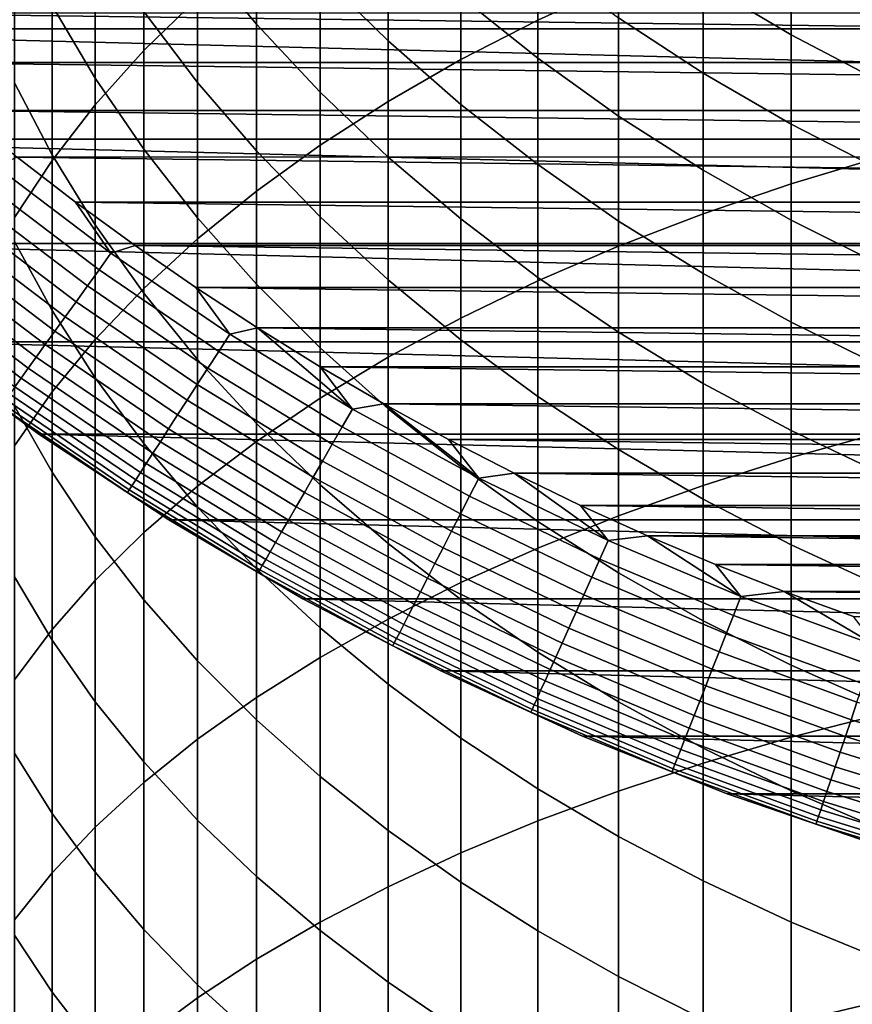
# Model space of a CAD drawing. Header units: metres. Extents: x -22 to 95, y -240 to 22.
# Tile 44 of 180: x -13 to -7, y -22 to -15. Entities that reach past the tile are written whole.
import ezdxf

# ---------------------------------------------------------------- set-up
doc = ezdxf.new("R2010")
doc.units = ezdxf.units.M
doc.layers.add('solid_10_151_013_XXX', color=7, linetype='CONTINUOUS')

msp = doc.modelspace()

# ---------------------------------------------------------------- linework, layer by layer
at = {"layer": 'solid_10_151_013_XXX'}
for points in [[(-8.995679, -15.094347, 288.437805), (-8.417112, -14.82902, 288.848022), (-8.417112, -12.99367, 287.608398), (-8.995679, -13.275139, 287.209076)], [(-11.815516, -15.312287, 284.318909), (-11.430777, -14.936524, 284.85202), (-11.430777, -13.260366, 283.619812), (-11.815516, -13.65708, 283.102112)], [(-9.545941, -15.376875, 288.000977), (-8.995679, -15.094347, 288.437805), (-8.995679, -13.275139, 287.209076), (-9.545941, -13.574854, 286.783844)], [(-10.066169, -15.675715, 287.53894), (-9.545941, -15.376875, 288.000977), (-9.545941, -13.574854, 286.783844), (-10.066169, -13.891872, 286.334076)], [(-12.163079, -15.699888, 283.769012), (-11.815516, -15.312287, 284.318909), (-11.815516, -13.65708, 283.102112), (-12.163079, -14.066291, 282.568115)], [(-11.010072, -15.124396, 264.344788), (-11.430777, -14.618572, 264.719696), (-11.430777, -13.745112, 263.490845), (-11.010072, -14.265478, 263.136383)], [(-10.554725, -15.989926, 287.053131), (-10.066169, -15.675715, 287.53894), (-10.066169, -13.891872, 286.334076), (-10.554725, -14.225198, 285.861176)], [(-12.163079, -15.510653, 267.939453), (-12.472374, -14.989911, 268.393982), (-12.472374, -13.969705, 267.177002), (-12.163079, -14.508149, 266.743591)], [(-10.066169, -15.243696, 262.470001), (-10.554725, -14.765531, 262.795746), (-10.554725, -13.96864, 261.57428), (-10.066169, -14.459408, 261.267853)], [(-12.472374, -16.098106, 283.204041), (-12.163079, -15.699888, 283.769012), (-12.163079, -14.066291, 282.568115), (-12.472374, -14.486712, 282.01947)], [(-11.430777, -15.540318, 265.912781), (-11.815516, -15.032237, 266.321747), (-11.815516, -14.094593, 265.108093), (-11.430777, -14.618572, 264.719696)], [(-7.182433, -16.266247, 290.767517), (-6.530205, -16.070343, 291.098663), (-6.530205, -14.144301, 289.906708), (-7.182433, -14.353249, 289.583649)], [(-11.010072, -16.31852, 286.545074), (-10.554725, -15.989926, 287.053131), (-10.554725, -14.225198, 285.861176), (-11.010072, -14.573781, 285.366638)], [(-8.995679, -15.36745, 260.700928), (-9.545941, -14.926167, 260.97644), (-9.545941, -14.201664, 259.762817), (-8.995679, -14.653577, 259.505127)], [(-7.182433, -15.199347, 257.653595), (-7.812062, -14.825872, 257.84729), (-7.812062, -14.226172, 256.632141), (-7.182433, -14.607071, 256.453522)], [(-10.554725, -15.610475, 263.984467), (-11.010072, -15.124396, 264.344788), (-11.010072, -14.265478, 263.136383), (-10.554725, -14.765531, 262.795746)], [(15.945707, -15.156978), (-15.945707, -15.156978), (-16.692745, -14.330121)], [(16.692745, -14.330121), (15.945707, -15.156978), (-16.692745, -14.330121)], [(-7.812062, -16.480463, 290.405426), (-7.182433, -16.266247, 290.767517), (-7.182433, -14.353249, 289.583649), (-7.812062, -14.581727, 289.230377)], [(-7.812062, -15.473529, 259.037537), (-8.417112, -15.077977, 259.263092), (-8.417112, -14.421644, 258.056885), (-7.812062, -14.825872, 257.84729)], [(-12.472374, -16.057814, 269.569305), (-12.742425, -15.543792, 270.055389), (-12.742425, -14.456923, 268.859192), (-12.472374, -14.989911, 268.393982)], [(-12.742425, -16.50569, 282.625793), (-12.472374, -16.098106, 283.204041), (-12.472374, -14.486712, 282.01947), (-12.742425, -14.917019, 281.457916)], [(-11.815516, -16.017509, 267.49704), (-12.163079, -15.510653, 267.939453), (-12.163079, -14.508149, 266.743591), (-11.815516, -15.032237, 266.321747)], [(-9.545941, -15.698468, 262.160217), (-10.066169, -15.243696, 262.470001), (-10.066169, -14.459408, 261.267853), (-9.545941, -14.926167, 260.97644)], [(-11.430777, -16.660463, 286.016388), (-11.010072, -16.31852, 286.545074), (-11.010072, -14.573781, 285.366638), (-11.430777, -14.936524, 284.85202)], [(-8.417112, -16.71232, 290.01355), (-7.812062, -16.480463, 290.405426), (-7.812062, -14.581727, 289.230377), (-8.417112, -14.82902, 288.848022)], [(-11.010072, -16.030796, 265.517975), (-11.430777, -15.540318, 265.912781), (-11.430777, -14.618572, 264.719696), (-11.010072, -15.124396, 264.344788)], [(-8.417112, -15.781866, 260.4422), (-8.995679, -15.36745, 260.700928), (-8.995679, -14.653577, 259.505127), (-8.417112, -15.077977, 259.263092)], [(-6.530205, -15.540895, 257.476501), (-7.182433, -15.199347, 257.653595), (-7.182433, -14.607071, 256.453522), (-6.530205, -14.955406, 256.290161)], [(-10.066169, -16.075275, 263.639954), (-10.554725, -15.610475, 263.984467), (-10.554725, -14.765531, 262.795746), (-10.066169, -15.243696, 262.470001)], [(-8.995679, -16.961086, 289.593048), (-8.417112, -16.71232, 290.01355), (-8.417112, -14.82902, 288.848022), (-8.995679, -15.094347, 288.437805)], [(-7.182433, -15.838988, 258.829132), (-7.812062, -15.473529, 259.037537), (-7.812062, -14.825872, 257.84729), (-7.182433, -15.199347, 257.653595)], [(-11.815516, -17.014679, 285.46875), (-11.430777, -16.660463, 286.016388), (-11.430777, -14.936524, 284.85202), (-11.815516, -15.312287, 284.318909)], [(-8.995679, -16.128418, 261.86734), (-9.545941, -15.698468, 262.160217), (-9.545941, -14.926167, 260.97644), (-8.995679, -15.36745, 260.700928)], [(-12.163079, -16.560024, 269.094391), (-12.472374, -16.057814, 269.569305), (-12.472374, -14.989911, 268.393982), (-12.163079, -15.510653, 267.939453)], [(-13.92575, -15.044049, 135), (13.533885, -15.397527, 135), (13.925947, -15.043866, 135)], [(-13.92575, -15.044049, 135), (-13.533683, -15.397705, 135), (13.533885, -15.397527, 135)], [(-11.430777, -16.508886, 267.068146), (-11.815516, -16.017509, 267.49704), (-11.815516, -15.032237, 266.321747), (-11.430777, -15.540318, 265.912781)], [(-10.554725, -16.502127, 265.13858), (-11.010072, -16.030796, 265.517975), (-11.010072, -15.124396, 264.344788), (-10.554725, -15.610475, 263.984467)], [(-9.545941, -17.225979, 289.145325), (-8.995679, -16.961086, 289.593048), (-8.995679, -15.094347, 288.437805), (-9.545941, -15.376875, 288.000977)], [(-7.812062, -16.168114, 260.20105), (-8.417112, -15.781866, 260.4422), (-8.417112, -15.077977, 259.263092), (-7.812062, -15.473529, 259.037537)], [(15.157108, -15.945595), (-15.157108, -15.945595), (-15.945707, -15.156978)], [(15.945707, -15.156978), (15.157108, -15.945595), (-15.945707, -15.156978)], [(-6.530205, -16.173204, 258.63855), (-7.182433, -15.838988, 258.829132), (-7.182433, -15.199347, 257.653595), (-6.530205, -15.540895, 257.476501)], [(-9.545941, -16.51734, 263.312286), (-10.066169, -16.075275, 263.639954), (-10.066169, -15.243696, 262.470001), (-9.545941, -15.698468, 262.160217)], [(-12.163079, -17.380053, 284.903839), (-11.815516, -17.014679, 285.46875), (-11.815516, -15.312287, 284.318909), (-12.163079, -15.699888, 283.769012)], [(-13.533683, -15.397705, 135), (13.132992, -15.740854, 135), (13.533885, -15.397527, 135)], [(-13.533683, -15.397705, 135), (-13.132785, -15.741026, 135), (13.132992, -15.740854, 135)], [(-10.066169, -17.506165, 288.671722), (-9.545941, -17.225979, 289.145325), (-9.545941, -15.376875, 288.000977), (-10.066169, -15.675715, 287.53894)], [(-8.417112, -16.532192, 261.592285), (-8.995679, -16.128418, 261.86734), (-8.995679, -15.36745, 260.700928), (-8.417112, -15.781866, 260.4422)], [(-7.182433, -16.524975, 259.978241), (-7.812062, -16.168114, 260.20105), (-7.812062, -15.473529, 259.037537), (-7.182433, -15.838988, 258.829132)], [(-12.472374, -17.171715, 270.701172), (-12.742425, -16.677477, 271.207336), (-12.742425, -15.543792, 270.055389), (-12.472374, -16.057814, 269.569305)], [(-11.815516, -17.048845, 268.632141), (-12.163079, -16.560024, 269.094391), (-12.163079, -15.510653, 267.939453), (-11.815516, -16.017509, 267.49704)], [(-11.010072, -16.983238, 266.654114), (-11.430777, -16.508886, 267.068146), (-11.430777, -15.540318, 265.912781), (-11.010072, -16.030796, 265.517975)], [(-10.066169, -16.952827, 264.775818), (-10.554725, -16.502127, 265.13858), (-10.554725, -15.610475, 263.984467), (-10.066169, -16.075275, 263.639954)], [(-12.472374, -17.755436, 284.323425), (-12.163079, -17.380053, 284.903839), (-12.163079, -15.699888, 283.769012), (-12.472374, -16.098106, 283.204041)], [(-10.554725, -17.800762, 288.173798), (-10.066169, -17.506165, 288.671722), (-10.066169, -15.675715, 287.53894), (-10.554725, -15.989926, 287.053131)], [(-8.995679, -16.935274, 263.002502), (-9.545941, -16.51734, 263.312286), (-9.545941, -15.698468, 262.160217), (-8.995679, -16.128418, 261.86734)], [(-13.132785, -15.741026, 135), (12.723249, -16.073854, 135), (13.132992, -15.740854, 135)], [(-13.132785, -15.741026, 135), (-12.723039, -16.07402, 135), (12.723249, -16.073854, 135)], [(-7.812062, -16.90852, 261.335938), (-8.417112, -16.532192, 261.592285), (-8.417112, -15.781866, 260.4422), (-7.812062, -16.168114, 260.20105)], [(-6.530205, -16.85133, 259.774475), (-7.182433, -16.524975, 259.978241), (-7.182433, -15.838988, 258.829132), (-6.530205, -16.173204, 258.63855)], [(14.330021, -16.692833), (-14.330021, -16.692833), (-15.157108, -15.945595)], [(15.157108, -15.945595), (14.330021, -16.692833), (-15.157108, -15.945595)], [(-11.010072, -18.108845, 287.653046), (-10.554725, -17.800762, 288.173798), (-10.554725, -15.989926, 287.053131), (-11.010072, -16.31852, 286.545074)], [(-12.163079, -17.654596, 270.206604), (-12.472374, -17.171715, 270.701172), (-12.472374, -16.057814, 269.569305), (-12.163079, -16.560024, 269.094391)], [(-11.430777, -17.522738, 268.18399), (-11.815516, -17.048845, 268.632141), (-11.815516, -16.017509, 267.49704), (-11.430777, -16.508886, 267.068146)], [(-10.554725, -17.439074, 266.256256), (-11.010072, -16.983238, 266.654114), (-11.010072, -16.030796, 265.517975), (-10.554725, -16.502127, 265.13858)], [(-12.871931, -16.14089, 134.992981), (-12.051373, -16.76244, 134.992981), (-12.304985, -16.396259, 135), (-12.723039, -16.07402, 135)], [(-12.742425, -18.139647, 283.729401), (-12.472374, -17.755436, 284.323425), (-12.472374, -16.098106, 283.204041), (-12.742425, -16.50569, 282.625793)], [(-12.723039, -16.07402, 135), (12.305201, -16.396097, 135), (12.723249, -16.073854, 135)], [(-12.723039, -16.07402, 135), (-12.304985, -16.396259, 135), (12.305201, -16.396097, 135)], [(-9.545941, -17.381479, 264.430786), (-10.066169, -16.952827, 264.775818), (-10.066169, -16.075275, 263.639954), (-9.545941, -16.51734, 263.312286)], [(-8.417112, -17.327765, 262.711578), (-8.995679, -16.935274, 263.002502), (-8.995679, -16.128418, 261.86734), (-8.417112, -16.532192, 261.592285)], [(-7.182433, -18.224913, 291.874207), (-6.530205, -18.042362, 292.212891), (-6.530205, -16.070343, 291.098663), (-7.182433, -16.266247, 290.767517)], [(-12.962826, -16.254869, 134.971558), (-12.136474, -16.880806, 134.971558), (-12.051373, -16.76244, 134.992981), (-12.871931, -16.14089, 134.992981)], [(-7.182433, -17.256218, 261.099091), (-7.812062, -16.90852, 261.335938), (-7.812062, -16.168114, 260.20105), (-7.182433, -16.524975, 259.978241)], [(-13.05197, -16.366653, 134.935928), (-12.219935, -16.996895, 134.935928), (-12.136474, -16.880806, 134.971558), (-12.962826, -16.254869, 134.971558)], [(-7.812062, -18.424528, 291.503876), (-7.182433, -18.224913, 291.874207), (-7.182433, -16.266247, 290.767517), (-7.812062, -16.480463, 290.405426)], [(-11.430777, -18.429443, 287.111145), (-11.010072, -18.108845, 287.653046), (-11.010072, -16.31852, 286.545074), (-11.430777, -16.660463, 286.016388)], [(-13.138507, -16.475166, 134.886444), (-12.300955, -17.109587, 134.886444), (-12.219935, -16.996895, 134.935928), (-13.05197, -16.366653, 134.935928)], [(-12.304985, -16.396259, 135), (11.878872, -16.70755, 135), (12.305201, -16.396097, 135)], [(-12.304985, -16.396259, 135), (-11.878654, -16.707706, 135), (11.878872, -16.70755, 135)], [(-12.051373, -16.76244, 134.992981), (-11.878654, -16.707706, 135), (-12.304985, -16.396259, 135)], [(-13.221598, -16.579359, 134.823578), (-12.378749, -17.217793, 134.823578), (-12.300955, -17.109587, 134.886444), (-13.138507, -16.475166, 134.886444)], [(-8.417112, -18.640579, 291.103058), (-7.812062, -18.424528, 291.503876), (-7.812062, -16.480463, 290.405426), (-8.417112, -16.71232, 290.01355)], [(-11.010072, -17.980209, 267.751404), (-11.430777, -17.522738, 268.18399), (-11.430777, -16.508886, 267.068146), (-11.010072, -16.983238, 266.654114)], [(-10.066169, -17.874956, 265.875793), (-10.554725, -17.439074, 266.256256), (-10.554725, -16.502127, 265.13858), (-10.066169, -16.952827, 264.775818)], [(-8.995679, -17.786734, 264.104584), (-9.545941, -17.381479, 264.430786), (-9.545941, -16.51734, 263.312286), (-8.995679, -16.935274, 263.002502)], [(-7.812062, -17.693575, 262.44043), (-8.417112, -17.327765, 262.711578), (-8.417112, -16.532192, 261.592285), (-7.812062, -16.90852, 261.335938)], [(-6.530205, -17.574192, 260.882477), (-7.182433, -17.256218, 261.099091), (-7.182433, -16.524975, 259.978241), (-6.530205, -16.85133, 259.774475)], [(-13.300442, -16.678226, 134.74794), (-12.452568, -17.320467, 134.74794), (-12.378749, -17.217793, 134.823578), (-13.221598, -16.579359, 134.823578)], [(-11.815516, -18.124605, 269.72522), (-12.163079, -17.654596, 270.206604), (-12.163079, -16.560024, 269.094391), (-11.815516, -17.048845, 268.632141)], [(13.466738, -17.396746), (-13.466738, -17.396746), (-14.330021, -16.692833)], [(14.330021, -16.692833), (13.466738, -17.396746), (-14.330021, -16.692833)], [(-13.37428, -16.770817, 134.660263), (-12.521698, -17.416622, 134.660263), (-12.452568, -17.320467, 134.74794), (-13.300442, -16.678226, 134.74794)], [(-12.472374, -18.329845, 271.78772), (-12.742425, -17.856174, 272.313202), (-12.742425, -16.677477, 271.207336), (-12.472374, -17.171715, 270.701172)], [(-11.815516, -18.761549, 286.549805), (-11.430777, -18.429443, 287.111145), (-11.430777, -16.660463, 286.016388), (-11.815516, -17.014679, 285.46875)], [(-12.136474, -16.880806, 134.971558), (-11.279948, -17.464775, 134.971558), (-11.200853, -17.342314, 134.992981), (-12.051373, -16.76244, 134.992981)], [(-12.051373, -16.76244, 134.992981), (-11.200853, -17.342314, 134.992981), (-11.444545, -17.008009, 135), (-11.878654, -16.707706, 135)], [(-11.878654, -16.707706, 135), (11.444768, -17.00786, 135), (11.878872, -16.70755, 135)], [(-11.878654, -16.707706, 135), (-11.444545, -17.008009, 135), (11.444768, -17.00786, 135)], [(-8.995679, -18.872387, 290.673004), (-8.417112, -18.640579, 291.103058), (-8.417112, -16.71232, 290.01355), (-8.995679, -16.961086, 289.593048)], [(-13.442397, -16.856234, 134.561386), (-12.585473, -17.505327, 134.561386), (-12.521698, -17.416622, 134.660263), (-13.37428, -16.770817, 134.660263)], [(-13.504138, -16.933653, 134.452271), (-12.643278, -17.58573, 134.452271), (-12.585473, -17.505327, 134.561386), (-13.442397, -16.856234, 134.561386)], [(-12.219935, -16.996895, 134.935928), (-11.35752, -17.584881, 134.935928), (-11.279948, -17.464775, 134.971558), (-12.136474, -16.880806, 134.971558)], [(-7.182433, -18.031557, 262.18988), (-7.812062, -17.693575, 262.44043), (-7.812062, -16.90852, 261.335938), (-7.182433, -17.256218, 261.099091)], [(-13.558905, -17.002329, 134.333969), (-12.694554, -17.657049, 134.333969), (-12.643278, -17.58573, 134.452271), (-13.504138, -16.933653, 134.452271)], [(-9.545941, -18.289515, 265.513947), (-10.066169, -17.874956, 265.875793), (-10.066169, -16.952827, 264.775818), (-9.545941, -17.381479, 264.430786)], [(-9.545941, -19.119223, 290.215057), (-8.995679, -18.872387, 290.673004), (-8.995679, -16.961086, 289.593048), (-9.545941, -17.225979, 289.145325)], [(-8.417112, -18.167316, 263.798248), (-8.995679, -17.786734, 264.104584), (-8.995679, -16.935274, 263.002502), (-8.417112, -17.327765, 262.711578)], [(-13.606171, -17.0616, 134.207611), (-12.738807, -17.718601, 134.207611), (-12.694554, -17.657049, 134.333969), (-13.558905, -17.002329, 134.333969)], [(-12.300955, -17.109587, 134.886444), (-11.432821, -17.701469, 134.886444), (-11.35752, -17.584881, 134.935928), (-12.219935, -16.996895, 134.935928)], [(-12.163079, -19.104116, 285.970795), (-11.815516, -18.761549, 286.549805), (-11.815516, -17.014679, 285.46875), (-12.163079, -17.380053, 284.903839)], [(-11.430777, -18.580257, 269.258545), (-11.815516, -18.124605, 269.72522), (-11.815516, -17.048845, 268.632141), (-11.430777, -17.522738, 268.18399)], [(-11.444545, -17.008009, 135), (11.002993, -17.296936, 135), (11.444768, -17.00786, 135)], [(-11.444545, -17.008009, 135), (-11.002766, -17.297079, 135), (11.002993, -17.296936, 135)], [(-11.200853, -17.342314, 134.992981), (-11.002766, -17.297079, 135), (-11.444545, -17.008009, 135)], [(-10.554725, -18.419823, 267.335663), (-11.010072, -17.980209, 267.751404), (-11.010072, -16.983238, 266.654114), (-10.554725, -17.439074, 266.256256)], [(-12.378749, -17.217793, 134.823578), (-11.505125, -17.813417, 134.823578), (-11.432821, -17.701469, 134.886444), (-12.300955, -17.109587, 134.886444)], [(-12.163079, -18.792631, 271.274292), (-12.472374, -18.329845, 271.78772), (-12.472374, -17.171715, 270.701172), (-12.163079, -17.654596, 270.206604)], [(-12.452568, -17.320467, 134.74794), (-11.573734, -17.919645, 134.74794), (-11.505125, -17.813417, 134.823578), (-12.378749, -17.217793, 134.823578)], [(-10.066169, -19.38031, 289.730682), (-9.545941, -19.119223, 290.215057), (-9.545941, -17.225979, 289.145325), (-10.066169, -17.506165, 288.671722)], [(-6.530205, -18.340643, 261.960785), (-7.182433, -18.031557, 262.18988), (-7.182433, -17.256218, 261.099091), (-6.530205, -17.574192, 260.882477)], [(-12.521698, -17.416622, 134.660263), (-11.637986, -18.019127, 134.660263), (-11.573734, -17.919645, 134.74794), (-12.452568, -17.320467, 134.74794)], [(-11.200853, -17.342314, 134.992981), (-10.322487, -17.879072, 134.992981), (-11.002766, -17.297079, 135)], [(-11.002766, -17.297079, 135), (10.553975, -17.574516, 135), (11.002993, -17.296936, 135)], [(-11.002766, -17.297079, 135), (-10.553745, -17.574654, 135), (10.553975, -17.574516, 135)], [(-10.322487, -17.879072, 134.992981), (-10.553745, -17.574654, 135), (-11.002766, -17.297079, 135)], [(-7.812062, -18.522028, 263.512726), (-8.417112, -18.167316, 263.798248), (-8.417112, -17.327765, 262.711578), (-7.812062, -17.693575, 262.44043)], [(12.567911, -18.056787), (-12.567911, -18.056787), (-13.466738, -17.396746)], [(-12.5679, -18.056797, 133.5), (-13.466331, -17.397066, 133.5), (-13.466738, -17.396746), (-12.567911, -18.056787)], [(13.466738, -17.396746), (12.567911, -18.056787), (-13.466738, -17.396746)], [(-12.838144, -17.856771, 133.647018), (-13.466331, -17.397066, 133.5), (-12.5679, -18.056797, 133.5)], [(-12.472374, -19.456066, 285.375885), (-12.163079, -19.104116, 285.970795), (-12.163079, -17.380053, 284.903839), (-12.472374, -17.755436, 284.323425)], [(-11.279948, -17.464775, 134.971558), (-10.395379, -18.005323, 134.971558), (-10.322487, -17.879072, 134.992981), (-11.200853, -17.342314, 134.992981)], [(-8.995679, -18.681444, 265.171844), (-9.545941, -18.289515, 265.513947), (-9.545941, -17.381479, 264.430786), (-8.995679, -17.786734, 264.104584)], [(-12.585473, -17.505327, 134.561386), (-11.69726, -18.110901, 134.561386), (-11.637986, -18.019127, 134.660263), (-12.521698, -17.416622, 134.660263)], [(-11.35752, -17.584881, 134.935928), (-10.466867, -18.129147, 134.935928), (-10.395379, -18.005323, 134.971558), (-11.279948, -17.464775, 134.971558)], [(-10.066169, -18.840195, 266.938141), (-10.554725, -18.419823, 267.335663), (-10.554725, -17.439074, 266.256256), (-10.066169, -17.874956, 265.875793)], [(-12.643278, -17.58573, 134.452271), (-11.750985, -18.194084, 134.452271), (-11.69726, -18.110901, 134.561386), (-12.585473, -17.505327, 134.561386)], [(-11.010072, -19.020123, 268.808044), (-11.430777, -18.580257, 269.258545), (-11.430777, -17.522738, 268.18399), (-11.010072, -17.980209, 267.751404)], [(-10.554725, -19.654825, 289.221375), (-10.066169, -19.38031, 289.730682), (-10.066169, -17.506165, 288.671722), (-10.554725, -17.800762, 288.173798)], [(-12.694554, -17.657049, 134.333969), (-11.798642, -18.267872, 134.333969), (-11.750985, -18.194084, 134.452271), (-12.643278, -17.58573, 134.452271)], [(-11.432821, -17.701469, 134.886444), (-10.536264, -18.249344, 134.886444), (-10.466867, -18.129147, 134.935928), (-11.35752, -17.584881, 134.935928)], [(-10.553745, -17.574654, 135), (10.097932, -17.840448, 135), (10.553975, -17.574516, 135)], [(-10.553745, -17.574654, 135), (-10.097699, -17.84058, 135), (10.097932, -17.840448, 135)], [(-10.322487, -17.879072, 134.992981), (-10.097699, -17.84058, 135), (-10.553745, -17.574654, 135)], [(-12.738807, -17.718601, 134.207611), (-11.839772, -18.331553, 134.207611), (-11.798642, -18.267872, 134.333969), (-12.694554, -17.657049, 134.333969)], [(-11.815516, -19.243078, 270.774567), (-12.163079, -18.792631, 271.274292), (-12.163079, -17.654596, 270.206604), (-11.815516, -18.124605, 269.72522)], [(-12.77561, -17.769791, 134.074432), (-11.873978, -18.384514, 134.074432), (-11.839772, -18.331553, 134.207611), (-12.738807, -17.718601, 134.207611)], [(-11.505125, -17.813417, 134.823578), (-10.602898, -18.364758, 134.823578), (-10.536264, -18.249344, 134.886444), (-11.432821, -17.701469, 134.886444)], [(-7.182433, -18.849756, 263.248932), (-7.812062, -18.522028, 263.512726), (-7.812062, -17.693575, 262.44043), (-7.182433, -18.031557, 262.18988)], [(-12.82552, -17.839211, 133.792786), (-11.920365, -18.456335, 133.792786), (-11.900928, -18.426241, 133.935715), (-12.804607, -17.810123, 133.935715)], [(-12.804607, -17.810123, 133.935715), (-11.900928, -18.426241, 133.935715), (-11.873978, -18.384514, 134.074432), (-12.77561, -17.769791, 134.074432)], [(-12.742425, -19.816296, 284.767029), (-12.472374, -19.456066, 285.375885), (-12.472374, -17.755436, 284.323425), (-12.742425, -18.139647, 283.729401)], [(-11.573734, -17.919645, 134.74794), (-10.666126, -18.474274, 134.74794), (-10.602898, -18.364758, 134.823578), (-11.505125, -17.813417, 134.823578)], [(-11.010072, -19.941908, 288.688782), (-10.554725, -19.654825, 289.221375), (-10.554725, -17.800762, 288.173798), (-11.010072, -18.108845, 287.653046)], [(-8.417112, -19.049515, 264.850586), (-8.995679, -18.681444, 265.171844), (-8.995679, -17.786734, 264.104584), (-8.417112, -18.167316, 263.798248)], [(-12.838144, -17.856771, 133.647018), (-11.932099, -18.474503, 133.647018), (-11.920365, -18.456335, 133.792786), (-12.82552, -17.839211, 133.792786)], [(-12.838144, -17.856771, 133.647018), (-12.5679, -18.056797, 133.5), (-11.932099, -18.474503, 133.647018)], [(-12.472374, -19.530363, 272.82724), (-12.742425, -19.078014, 273.371185), (-12.742425, -17.856174, 272.313202), (-12.472374, -18.329845, 271.78772)], [(-10.395379, -18.005323, 134.971558), (-9.484965, -18.501108, 134.971558), (-9.418457, -18.37138, 134.992981), (-10.322487, -17.879072, 134.992981)], [(-10.322487, -17.879072, 134.992981), (-9.418457, -18.37138, 134.992981), (-10.097699, -17.84058, 135)], [(-10.097699, -17.84058, 135), (9.635186, -18.094563, 135), (10.097932, -17.840448, 135)], [(-10.097699, -17.84058, 135), (-9.63495, -18.094688, 135), (9.635186, -18.094563, 135)], [(-9.418457, -18.37138, 134.992981), (-9.63495, -18.094688, 135), (-10.097699, -17.84058, 135)], [(-9.545941, -19.240002, 266.560059), (-10.066169, -18.840195, 266.938141), (-10.066169, -17.874956, 265.875793), (-9.545941, -18.289515, 265.513947)], [(-11.637986, -18.019127, 134.660263), (-10.72534, -18.576834, 134.660263), (-10.666126, -18.474274, 134.74794), (-11.573734, -17.919645, 134.74794)], [(-11.69726, -18.110901, 134.561386), (-10.779965, -18.671448, 134.561386), (-10.72534, -18.576834, 134.660263), (-11.637986, -18.019127, 134.660263)], [(-10.554725, -19.442818, 268.375153), (-11.010072, -19.020123, 268.808044), (-11.010072, -17.980209, 267.751404), (-10.554725, -18.419823, 267.335663)], [(-10.466867, -18.129147, 134.935928), (-9.550193, -18.628342, 134.935928), (-9.484965, -18.501108, 134.971558), (-10.395379, -18.005323, 134.971558)], [(-6.530205, -19.149466, 263.00769), (-7.182433, -18.849756, 263.248932), (-7.182433, -18.031557, 262.18988), (-6.530205, -18.340643, 261.960785)], [(11.63683, -18.67041), (-11.63683, -18.67041), (-12.567911, -18.056787)], [(-11.637208, -18.670174, 133.5), (-12.5679, -18.056797, 133.5), (-12.567911, -18.056787), (-11.63683, -18.67041)], [(12.567911, -18.056787), (11.63683, -18.67041), (-12.567911, -18.056787)], [(-11.932099, -18.474503, 133.647018), (-12.5679, -18.056797, 133.5), (-11.637208, -18.670174, 133.5)], [(-9.63495, -18.094688, 135), (9.166091, -18.336647, 135), (9.635186, -18.094563, 135)], [(-9.63495, -18.094688, 135), (-9.165852, -18.336767, 135), (9.166091, -18.336647, 135)], [(-9.418457, -18.37138, 134.992981), (-9.165852, -18.336767, 135), (-9.63495, -18.094688, 135)], [(-7.182433, -20.226133, 292.901947), (-6.530205, -20.057228, 293.24762), (-6.530205, -18.042362, 292.212891), (-7.182433, -18.224913, 291.874207)], [(-11.430777, -19.679768, 270.2901), (-11.815516, -19.243078, 270.774567), (-11.815516, -18.124605, 269.72522), (-11.430777, -18.580257, 269.258545)], [(-11.750985, -18.194084, 134.452271), (-10.829477, -18.757206, 134.452271), (-10.779965, -18.671448, 134.561386), (-11.69726, -18.110901, 134.561386)], [(-11.430777, -20.240652, 288.134521), (-11.010072, -19.941908, 288.688782), (-11.010072, -18.108845, 287.653046), (-11.430777, -18.429443, 287.111145)], [(-10.536264, -18.249344, 134.886444), (-9.613512, -18.751848, 134.886444), (-9.550193, -18.628342, 134.935928), (-10.466867, -18.129147, 134.935928)], [(-7.812062, -19.392565, 264.551178), (-8.417112, -19.049515, 264.850586), (-8.417112, -18.167316, 263.798248), (-7.812062, -18.522028, 263.512726)], [(-11.798642, -18.267872, 134.333969), (-10.873398, -18.833277, 134.333969), (-10.829477, -18.757206, 134.452271), (-11.750985, -18.194084, 134.452271)], [(-7.812062, -20.410828, 292.523956), (-7.182433, -20.226133, 292.901947), (-7.182433, -18.224913, 291.874207), (-7.812062, -18.424528, 291.503876)], [(-11.839772, -18.331553, 134.207611), (-10.911302, -18.89893, 134.207611), (-10.873398, -18.833277, 134.333969), (-11.798642, -18.267872, 134.333969)], [(-10.602898, -18.364758, 134.823578), (-9.67431, -18.87044, 134.823578), (-9.613512, -18.751848, 134.886444), (-10.536264, -18.249344, 134.886444)], [(-8.995679, -19.617985, 266.202637), (-9.545941, -19.240002, 266.560059), (-9.545941, -18.289515, 265.513947), (-8.995679, -18.681444, 265.171844)], [(-12.163079, -19.972317, 272.295776), (-12.472374, -19.530363, 272.82724), (-12.472374, -18.329845, 271.78772), (-12.163079, -18.792631, 271.274292)], [(-11.900928, -18.426241, 133.935715), (-10.967663, -18.99655, 133.935715), (-10.942825, -18.953529, 134.074432), (-11.873978, -18.384514, 134.074432)], [(-11.873978, -18.384514, 134.074432), (-10.942825, -18.953529, 134.074432), (-10.911302, -18.89893, 134.207611), (-11.839772, -18.331553, 134.207611)], [(-10.666126, -18.474274, 134.74794), (-9.732001, -18.982971, 134.74794), (-9.67431, -18.87044, 134.823578), (-10.602898, -18.364758, 134.823578)], [(-9.484965, -18.501108, 134.971558), (-8.55097, -18.950897, 134.971558), (-8.491012, -18.818014, 134.992981), (-9.418457, -18.37138, 134.992981)], [(-9.418457, -18.37138, 134.992981), (-8.491012, -18.818014, 134.992981), (-9.165852, -18.336767, 135)], [(-9.165852, -18.336767, 135), (8.690848, -18.566614, 135), (9.166091, -18.336647, 135)], [(-9.165852, -18.336767, 135), (-8.690605, -18.566727, 135), (8.690848, -18.566614, 135)], [(-8.491012, -18.818014, 134.992981), (-8.690605, -18.566727, 135), (-9.165852, -18.336767, 135)], [(-11.932099, -18.474503, 133.647018), (-10.996388, -19.046303, 133.647018), (-10.985575, -19.027573, 133.792786), (-11.920365, -18.456335, 133.792786)], [(-11.920365, -18.456335, 133.792786), (-10.985575, -19.027573, 133.792786), (-10.967663, -18.99655, 133.935715), (-11.900928, -18.426241, 133.935715)], [(-11.815516, -20.550119, 287.560394), (-11.430777, -20.240652, 288.134521), (-11.430777, -18.429443, 287.111145), (-11.815516, -18.761549, 286.549805)], [(-10.066169, -19.84701, 267.961182), (-10.554725, -19.442818, 268.375153), (-10.554725, -18.419823, 267.335663), (-10.066169, -18.840195, 266.938141)], [(-8.417112, -20.610731, 292.114838), (-7.812062, -20.410828, 292.523956), (-7.812062, -18.424528, 291.503876), (-8.417112, -18.640579, 291.103058)], [(-11.932099, -18.474503, 133.647018), (-11.637208, -18.670174, 133.5), (-10.996388, -19.046303, 133.647018)], [(-10.72534, -18.576834, 134.660263), (-9.786028, -19.088354, 134.660263), (-9.732001, -18.982971, 134.74794), (-10.666126, -18.474274, 134.74794)], [(-9.550193, -18.628342, 134.935928), (-8.609776, -19.081223, 134.935928), (-8.55097, -18.950897, 134.971558), (-9.484965, -18.501108, 134.971558)], [(-7.182433, -19.709517, 264.274506), (-7.812062, -19.392565, 264.551178), (-7.812062, -18.522028, 263.512726), (-7.182433, -18.849756, 263.248932)], [(-11.010072, -20.101328, 269.822418), (-11.430777, -19.679768, 270.2901), (-11.430777, -18.580257, 269.258545), (-11.010072, -19.020123, 268.808044)], [(-10.779965, -18.671448, 134.561386), (-9.835871, -19.185575, 134.561386), (-9.786028, -19.088354, 134.660263), (-10.72534, -18.576834, 134.660263)], [(-8.690605, -18.566727, 135), (8.209941, -18.784214, 135), (8.690848, -18.566614, 135)], [(-8.690605, -18.566727, 135), (-8.209695, -18.784323, 135), (8.209941, -18.784214, 135)], [(-8.491012, -18.818014, 134.992981), (-8.209695, -18.784323, 135), (-8.690605, -18.566727, 135)], [(-10.676642, -19.235626, 133.5), (-11.637208, -18.670174, 133.5), (-11.63683, -18.67041), (-10.676941, -19.23546)], [(-10.996388, -19.046303, 133.647018), (-11.637208, -18.670174, 133.5), (-10.676642, -19.235626, 133.5)], [(10.676941, -19.23546), (-10.676941, -19.23546), (-11.63683, -18.67041)], [(11.63683, -18.67041), (10.676941, -19.23546), (-11.63683, -18.67041)], [(-9.613512, -18.751848, 134.886444), (-8.666859, -19.207733, 134.886444), (-8.609776, -19.081223, 134.935928), (-9.550193, -18.628342, 134.935928)], [(-8.995679, -20.825214, 291.675873), (-8.417112, -20.610731, 292.114838), (-8.417112, -18.640579, 291.103058), (-8.995679, -18.872387, 290.673004)], [(-10.829477, -18.757206, 134.452271), (-9.881046, -19.273693, 134.452271), (-9.835871, -19.185575, 134.561386), (-10.779965, -18.671448, 134.561386)], [(-8.417112, -19.972958, 265.866943), (-8.995679, -19.617985, 266.202637), (-8.995679, -18.681444, 265.171844), (-8.417112, -19.049515, 264.850586)], [(-12.163079, -20.869335, 286.96817), (-11.815516, -20.550119, 287.560394), (-11.815516, -18.761549, 286.549805), (-12.163079, -19.104116, 285.970795)], [(-11.815516, -20.402489, 271.778503), (-12.163079, -19.972317, 272.295776), (-12.163079, -18.792631, 271.274292), (-11.815516, -19.243078, 270.774567)], [(-10.873398, -18.833277, 134.333969), (-9.92112, -19.35186, 134.333969), (-9.881046, -19.273693, 134.452271), (-10.829477, -18.757206, 134.452271)], [(-9.67431, -18.87044, 134.823578), (-8.72167, -19.329206, 134.823578), (-8.666859, -19.207733, 134.886444), (-9.613512, -18.751848, 134.886444)], [(-8.491012, -18.818014, 134.992981), (-7.542456, -19.217865, 134.992981), (-8.209695, -18.784323, 135)], [(-8.209695, -18.784323, 135), (7.723466, -18.989418, 135), (8.209941, -18.784214, 135)], [(-8.209695, -18.784323, 135), (-7.723218, -18.989519, 135), (7.723466, -18.989418, 135)], [(-7.542456, -19.217865, 134.992981), (-7.723218, -18.989519, 135), (-8.209695, -18.784323, 135)], [(-10.911302, -18.89893, 134.207611), (-9.955705, -19.419321, 134.207611), (-9.92112, -19.35186, 134.333969), (-10.873398, -18.833277, 134.333969)], [(-9.545941, -20.231428, 267.567474), (-10.066169, -19.84701, 267.961182), (-10.066169, -18.840195, 266.938141), (-9.545941, -19.240002, 266.560059)], [(-9.732001, -18.982971, 134.74794), (-8.773681, -19.444473, 134.74794), (-8.72167, -19.329206, 134.823578), (-9.67431, -18.87044, 134.823578)], [(-9.545941, -21.0536, 291.208466), (-8.995679, -20.825214, 291.675873), (-8.995679, -18.872387, 290.673004), (-9.545941, -19.119223, 290.215057)], [(-8.55097, -18.950897, 134.971558), (-7.595716, -19.353571, 134.971558), (-7.542456, -19.217865, 134.992981), (-8.491012, -18.818014, 134.992981)], [(-6.530205, -19.999372, 264.021515), (-7.182433, -19.709517, 264.274506), (-7.182433, -18.849756, 263.248932), (-6.530205, -19.149466, 263.00769)], [(-10.942825, -18.953529, 134.074432), (-9.984467, -19.475424, 134.074432), (-9.955705, -19.419321, 134.207611), (-10.911302, -18.89893, 134.207611)], [(-8.609776, -19.081223, 134.935928), (-7.647953, -19.486666, 134.935928), (-7.595716, -19.353571, 134.971558), (-8.55097, -18.950897, 134.971558)], [(-10.554725, -20.506432, 269.373016), (-11.010072, -20.101328, 269.822418), (-11.010072, -19.020123, 268.808044), (-10.554725, -19.442818, 268.375153)], [(-10.985575, -19.027573, 133.792786), (-10.023473, -19.551506, 133.792786), (-10.007129, -19.519627, 133.935715), (-10.967663, -18.99655, 133.935715)], [(-10.967663, -18.99655, 133.935715), (-10.007129, -19.519627, 133.935715), (-9.984467, -19.475424, 134.074432), (-10.942825, -18.953529, 134.074432)], [(-9.786028, -19.088354, 134.660263), (-8.822388, -19.55242, 134.660263), (-8.773681, -19.444473, 134.74794), (-9.732001, -18.982971, 134.74794)], [(-7.723218, -18.989519, 135), (7.232015, -19.181967, 135), (7.723466, -18.989418, 135)], [(-7.723218, -18.989519, 135), (-7.231763, -19.18206, 135), (7.232015, -19.181967, 135)], [(-7.542456, -19.217865, 134.992981), (-7.231763, -19.18206, 135), (-7.723218, -18.989519, 135)], [(-12.472374, -20.77136, 273.818085), (-12.742425, -20.341053, 274.379608), (-12.742425, -19.078014, 273.371185), (-12.472374, -19.530363, 272.82724)], [(-10.996388, -19.046303, 133.647018), (-10.03334, -19.570753, 133.647018), (-10.023473, -19.551506, 133.792786), (-10.985575, -19.027573, 133.792786)], [(-10.996388, -19.046303, 133.647018), (-10.676642, -19.235626, 133.5), (-10.03334, -19.570753, 133.647018)], [(-9.835871, -19.185575, 134.561386), (-8.867322, -19.652004, 134.561386), (-8.822388, -19.55242, 134.660263), (-9.786028, -19.088354, 134.660263)], [(-8.666859, -19.207733, 134.886444), (-7.698659, -19.615864, 134.886444), (-7.647953, -19.486666, 134.935928), (-8.609776, -19.081223, 134.935928)], [(-7.812062, -20.303801, 265.554077), (-8.417112, -19.972958, 265.866943), (-8.417112, -19.049515, 264.850586), (-7.812062, -19.392565, 264.551178)], [(-12.472374, -21.197296, 286.359741), (-12.163079, -20.869335, 286.96817), (-12.163079, -19.104116, 285.970795), (-12.472374, -19.456066, 285.375885)], [(-10.066169, -21.295174, 290.71405), (-9.545941, -21.0536, 291.208466), (-9.545941, -19.119223, 290.215057), (-10.066169, -19.38031, 289.730682)], [(-9.881046, -19.273693, 134.452271), (-8.908049, -19.742264, 134.452271), (-8.867322, -19.652004, 134.561386), (-9.835871, -19.185575, 134.561386)], [(-8.72167, -19.329206, 134.823578), (-7.747347, -19.73992, 134.823578), (-7.698659, -19.615864, 134.886444), (-8.666859, -19.207733, 134.886444)], [(-7.595716, -19.353571, 134.971558), (-6.621579, -19.708128, 134.971558), (-6.575149, -19.569935, 134.992981), (-7.542456, -19.217865, 134.992981)], [(-7.542456, -19.217865, 134.992981), (-6.575149, -19.569935, 134.992981), (-7.231763, -19.18206, 135)], [(-7.231763, -19.18206, 135), (6.735606, -19.361858, 135), (7.232015, -19.181967, 135)], [(-7.231763, -19.18206, 135), (-6.735352, -19.361946, 135), (6.735606, -19.361858, 135)], [(-6.575149, -19.569935, 134.992981), (-6.735352, -19.361946, 135), (-7.231763, -19.18206, 135)], [(-11.430777, -20.819521, 271.277008), (-11.815516, -20.402489, 271.778503), (-11.815516, -19.243078, 270.774567), (-11.430777, -19.679768, 270.2901)], [(9.688865, -19.751606), (-9.688865, -19.751606), (-10.676941, -19.23546)], [(-9.688671, -19.751699, 133.5), (-10.676642, -19.235626, 133.5), (-10.676941, -19.23546), (-9.688865, -19.751606)], [(10.676941, -19.23546), (9.688865, -19.751606), (-10.676941, -19.23546)], [(-10.03334, -19.570753, 133.647018), (-10.676642, -19.235626, 133.5), (-9.688671, -19.751699, 133.5)], [(-9.92112, -19.35186, 134.333969), (-8.944177, -19.82233, 134.333969), (-8.908049, -19.742264, 134.452271), (-9.881046, -19.273693, 134.452271)], [(-8.995679, -20.594866, 267.195251), (-9.545941, -20.231428, 267.567474), (-9.545941, -19.240002, 266.560059), (-8.995679, -19.617985, 266.202637)], [(-9.955705, -19.419321, 134.207611), (-8.975356, -19.891432, 134.207611), (-8.944177, -19.82233, 134.333969), (-9.92112, -19.35186, 134.333969)], [(-8.773681, -19.444473, 134.74794), (-7.793547, -19.857634, 134.74794), (-7.747347, -19.73992, 134.823578), (-8.72167, -19.329206, 134.823578)], [(-7.647953, -19.486666, 134.935928), (-6.667115, -19.84366, 134.935928), (-6.621579, -19.708128, 134.971558), (-7.595716, -19.353571, 134.971558)], [(-10.554725, -21.549171, 290.194244), (-10.066169, -21.295174, 290.71405), (-10.066169, -19.38031, 289.730682), (-10.554725, -19.654825, 289.221375)], [(-10.066169, -20.893803, 268.943268), (-10.554725, -20.506432, 269.373016), (-10.554725, -19.442818, 268.375153), (-10.066169, -19.84701, 267.961182)], [(-9.984467, -19.475424, 134.074432), (-9.001286, -19.948898, 134.074432), (-8.975356, -19.891432, 134.207611), (-9.955705, -19.419321, 134.207611)], [(-8.822388, -19.55242, 134.660263), (-7.836813, -19.967875, 134.660263), (-7.793547, -19.857634, 134.74794), (-8.773681, -19.444473, 134.74794)], [(-7.182433, -20.609474, 265.265015), (-7.812062, -20.303801, 265.554077), (-7.812062, -19.392565, 264.551178), (-7.182433, -19.709517, 264.274506)], [(-12.742425, -21.532969, 285.736969), (-12.472374, -21.197296, 286.359741), (-12.472374, -19.456066, 285.375885), (-12.742425, -19.816296, 284.767029)], [(-10.007129, -19.519627, 133.935715), (-9.021716, -19.994177, 133.935715), (-9.001286, -19.948898, 134.074432), (-9.984467, -19.475424, 134.074432)], [(-7.698659, -19.615864, 134.886444), (-6.711319, -19.975225, 134.886444), (-6.667115, -19.84366, 134.935928), (-7.647953, -19.486666, 134.935928)], [(-12.163079, -21.19178, 273.26944), (-12.472374, -20.77136, 273.818085), (-12.472374, -19.530363, 272.82724), (-12.163079, -19.972317, 272.295776)], [(-10.03334, -19.570753, 133.647018), (-9.045345, -20.046545, 133.647018), (-9.03645, -20.026831, 133.792786), (-10.023473, -19.551506, 133.792786)], [(-10.03334, -19.570753, 133.647018), (-9.688671, -19.751699, 133.5), (-9.045345, -20.046545, 133.647018)], [(-10.023473, -19.551506, 133.792786), (-9.03645, -20.026831, 133.792786), (-9.021716, -19.994177, 133.935715), (-10.007129, -19.519627, 133.935715)], [(-8.867322, -19.652004, 134.561386), (-7.876727, -20.069574, 134.561386), (-7.836813, -19.967875, 134.660263), (-8.822388, -19.55242, 134.660263)], [(-11.010072, -21.814796, 289.650604), (-10.554725, -21.549171, 290.194244), (-10.554725, -19.654825, 289.221375), (-11.010072, -19.941908, 288.688782)], [(-8.417112, -20.936176, 266.845673), (-8.995679, -20.594866, 267.195251), (-8.995679, -19.617985, 266.202637), (-8.417112, -19.972958, 265.866943)], [(-8.908049, -19.742264, 134.452271), (-7.912905, -20.161753, 134.452271), (-7.876727, -20.069574, 134.561386), (-8.867322, -19.652004, 134.561386)], [(-7.747347, -19.73992, 134.823578), (-6.753763, -20.101555, 134.823578), (-6.711319, -19.975225, 134.886444), (-7.698659, -19.615864, 134.886444)], [(-11.010072, -21.222105, 270.792908), (-11.430777, -20.819521, 271.277008), (-11.430777, -19.679768, 270.2901), (-11.010072, -20.101328, 269.822418)], [(-6.530205, -20.889015, 265.000671), (-7.182433, -20.609474, 265.265015), (-7.182433, -19.709517, 264.274506), (-6.530205, -19.999372, 264.021515)], [(8.67542, -20.217243), (-8.67542, -20.217243), (-9.688865, -19.751606)], [(-8.675829, -20.217072, 133.5), (-9.688671, -19.751699, 133.5), (-9.688865, -19.751606), (-8.67542, -20.217243)], [(9.688865, -19.751606), (8.67542, -20.217243), (-9.688865, -19.751606)], [(-9.045345, -20.046545, 133.647018), (-9.688671, -19.751699, 133.5), (-8.675829, -20.217072, 133.5)], [(-8.944177, -19.82233, 134.333969), (-7.944996, -20.243521, 134.333969), (-7.912905, -20.161753, 134.452271), (-8.908049, -19.742264, 134.452271)], [(-7.793547, -19.857634, 134.74794), (-6.794038, -20.221426, 134.74794), (-6.753763, -20.101555, 134.823578), (-7.747347, -19.73992, 134.823578)], [(-9.545941, -21.262222, 268.534546), (-10.066169, -20.893803, 268.943268), (-10.066169, -19.84701, 267.961182), (-9.545941, -20.231428, 267.567474)], [(-8.975356, -19.891432, 134.207611), (-7.972692, -20.314089, 134.207611), (-7.944996, -20.243521, 134.333969), (-8.944177, -19.82233, 134.333969)], [(-7.836813, -19.967875, 134.660263), (-6.831755, -20.333685, 134.660263), (-6.794038, -20.221426, 134.74794), (-7.793547, -19.857634, 134.74794)], [(-9.001286, -19.948898, 134.074432), (-7.995726, -20.372778, 134.074432), (-7.972692, -20.314089, 134.207611), (-8.975356, -19.891432, 134.207611)], [(-11.815516, -21.600992, 272.735413), (-12.163079, -21.19178, 273.26944), (-12.163079, -19.972317, 272.295776), (-11.815516, -20.402489, 271.778503)], [(-11.430777, -22.091213, 289.0849), (-11.010072, -21.814796, 289.650604), (-11.010072, -19.941908, 288.688782), (-11.430777, -20.240652, 288.134521)], [(-9.03645, -20.026831, 133.792786), (-8.026962, -20.452366, 133.792786), (-8.013874, -20.419018, 133.935715), (-9.021716, -19.994177, 133.935715)], [(-9.021716, -19.994177, 133.935715), (-8.013874, -20.419018, 133.935715), (-7.995726, -20.372778, 134.074432), (-9.001286, -19.948898, 134.074432)], [(-7.812062, -21.254286, 266.519867), (-8.417112, -20.936176, 266.845673), (-8.417112, -19.972958, 265.866943), (-7.812062, -20.303801, 265.554077)], [(-7.876727, -20.069574, 134.561386), (-6.86655, -20.437248, 134.561386), (-6.831755, -20.333685, 134.660263), (-7.836813, -19.967875, 134.660263)], [(-6.753763, -20.101555, 134.823578), (-5.743388, -20.413214, 134.823578), (-5.707294, -20.284927, 134.886444), (-6.711319, -19.975225, 134.886444)], [(-9.045345, -20.046545, 133.647018), (-8.034863, -20.472498, 133.647018), (-8.026962, -20.452366, 133.792786), (-9.03645, -20.026831, 133.792786)], [(-9.045345, -20.046545, 133.647018), (-8.675829, -20.217072, 133.5), (-8.034863, -20.472498, 133.647018)], [(-7.912905, -20.161753, 134.452271), (-6.898088, -20.531116, 134.452271), (-6.86655, -20.437248, 134.561386), (-7.876727, -20.069574, 134.561386)], [(-7.182433, -22.266727, 293.849121), (-6.530205, -22.111734, 294.201263), (-6.530205, -20.057228, 293.24762), (-7.182433, -20.226133, 292.901947)], [(-10.554725, -21.608973, 270.327698), (-11.010072, -21.222105, 270.792908), (-11.010072, -20.101328, 269.822418), (-10.554725, -20.506432, 269.373016)], [(-6.794038, -20.221426, 134.74794), (-5.777637, -20.534945, 134.74794), (-5.743388, -20.413214, 134.823578), (-6.753763, -20.101555, 134.823578)], [(-7.640716, -20.630547, 133.5), (-8.675829, -20.217072, 133.5), (-8.67542, -20.217243), (-7.640665, -20.630566)], [(-8.034863, -20.472498, 133.647018), (-8.675829, -20.217072, 133.5), (-7.640716, -20.630547, 133.5)], [(7.640665, -20.630566), (-7.640665, -20.630566), (-8.67542, -20.217243)], [(8.67542, -20.217243), (7.640665, -20.630566), (-8.67542, -20.217243)], [(-7.944996, -20.243521, 134.333969), (-6.926064, -20.614382, 134.333969), (-6.898088, -20.531116, 134.452271), (-7.912905, -20.161753, 134.452271)], [(-11.815516, -22.37755, 288.498871), (-11.430777, -22.091213, 289.0849), (-11.430777, -20.240652, 288.134521), (-11.815516, -20.550119, 287.560394)], [(-8.995679, -21.610535, 268.148132), (-9.545941, -21.262222, 268.534546), (-9.545941, -20.231428, 267.567474), (-8.995679, -20.594866, 267.195251)], [(-7.972692, -20.314089, 134.207611), (-6.950208, -20.686243, 134.207611), (-6.926064, -20.614382, 134.333969), (-7.944996, -20.243521, 134.333969)], [(-7.812062, -22.436211, 293.46405), (-7.182433, -22.266727, 293.849121), (-7.182433, -20.226133, 292.901947), (-7.812062, -20.410828, 292.523956)], [(-6.831755, -20.333685, 134.660263), (-5.809712, -20.648943, 134.660263), (-5.777637, -20.534945, 134.74794), (-6.794038, -20.221426, 134.74794)], [(-12.472374, -22.050865, 274.758667), (-12.742425, -21.643282, 275.336914), (-12.742425, -20.341053, 274.379608), (-12.472374, -20.77136, 273.818085)], [(-7.995726, -20.372778, 134.074432), (-6.970287, -20.746006, 134.074432), (-6.950208, -20.686243, 134.207611), (-7.972692, -20.314089, 134.207611)], [(-7.182433, -21.548195, 266.218872), (-7.812062, -21.254286, 266.519867), (-7.812062, -20.303801, 265.554077), (-7.182433, -20.609474, 265.265015)], [(-6.86655, -20.437248, 134.561386), (-5.839302, -20.754112, 134.561386), (-5.809712, -20.648943, 134.660263), (-6.831755, -20.333685, 134.660263)], [(-11.430777, -21.997705, 272.217712), (-11.815516, -21.600992, 272.735413), (-11.815516, -20.402489, 271.778503), (-11.430777, -20.819521, 271.277008)], [(-8.417112, -22.619648, 293.047302), (-7.812062, -22.436211, 293.46405), (-7.812062, -20.410828, 292.523956), (-8.417112, -20.610731, 292.114838)], [(-8.026962, -20.452366, 133.792786), (-6.997518, -20.827053, 133.792786), (-6.986108, -20.793095, 133.935715), (-8.013874, -20.419018, 133.935715)], [(-8.013874, -20.419018, 133.935715), (-6.986108, -20.793095, 133.935715), (-6.970287, -20.746006, 134.074432), (-7.995726, -20.372778, 134.074432)], [(-8.034863, -20.472498, 133.647018), (-7.004406, -20.847555, 133.647018), (-6.997518, -20.827053, 133.792786), (-8.026962, -20.452366, 133.792786)], [(-8.034863, -20.472498, 133.647018), (-7.640716, -20.630547, 133.5), (-7.004406, -20.847555, 133.647018)], [(-6.898088, -20.531116, 134.452271), (-5.866121, -20.849436, 134.452271), (-5.839302, -20.754112, 134.561386), (-6.86655, -20.437248, 134.561386)], [(-12.163079, -22.672907, 287.894409), (-11.815516, -22.37755, 288.498871), (-11.815516, -20.550119, 287.560394), (-12.163079, -20.869335, 286.96817)], [(-10.066169, -21.978907, 269.882843), (-10.554725, -21.608973, 270.327698), (-10.554725, -20.506432, 269.373016), (-10.066169, -20.893803, 268.943268)], [(-6.926064, -20.614382, 134.333969), (-5.889912, -20.933992, 134.333969), (-5.866121, -20.849436, 134.452271), (-6.898088, -20.531116, 134.452271)], [(-8.417112, -21.937639, 267.785248), (-8.995679, -21.610535, 268.148132), (-8.995679, -20.594866, 267.195251), (-8.417112, -20.936176, 266.845673)], [(-8.995679, -22.816463, 292.600128), (-8.417112, -22.619648, 293.047302), (-8.417112, -20.610731, 292.114838), (-8.995679, -20.825214, 291.675873)], [(-6.585989, -20.991064, 133.5), (-7.640716, -20.630547, 133.5), (-7.640665, -20.630566), (-6.586304, -20.990967)], [(-7.004406, -20.847555, 133.647018), (-7.640716, -20.630547, 133.5), (-6.585989, -20.991064, 133.5)], [(6.586304, -20.990967), (-6.586304, -20.990967), (-7.640665, -20.630566)], [(7.640665, -20.630566), (6.586304, -20.990967), (-7.640665, -20.630566)], [(-6.530205, -21.816977, 265.943573), (-7.182433, -21.548195, 266.218872), (-7.182433, -20.609474, 265.265015), (-6.530205, -20.889015, 265.000671)], [(-6.950208, -20.686243, 134.207611), (-5.910444, -21.006968, 134.207611), (-5.889912, -20.933992, 134.333969), (-6.926064, -20.614382, 134.333969)], [(-6.970287, -20.746006, 134.074432), (-5.92752, -21.067657, 134.074432), (-5.910444, -21.006968, 134.207611), (-6.950208, -20.686243, 134.207611)], [(-12.163079, -22.449083, 274.193695), (-12.472374, -22.050865, 274.758667), (-12.472374, -20.77136, 273.818085), (-12.163079, -21.19178, 273.26944)], [(-6.986108, -20.793095, 133.935715), (-5.940974, -21.115477, 133.935715), (-5.92752, -21.067657, 134.074432), (-6.970287, -20.746006, 134.074432)], [(-11.010072, -22.380672, 271.717926), (-11.430777, -21.997705, 272.217712), (-11.430777, -20.819521, 271.277008), (-11.010072, -21.222105, 270.792908)], [(-9.545941, -23.026039, 292.123993), (-8.995679, -22.816463, 292.600128), (-8.995679, -20.825214, 291.675873), (-9.545941, -21.0536, 291.208466)], [(-7.004406, -20.847555, 133.647018), (-5.956534, -21.17078, 133.647018), (-5.950676, -21.149961, 133.792786), (-6.997518, -20.827053, 133.792786)], [(-7.004406, -20.847555, 133.647018), (-6.585989, -20.991064, 133.5), (-5.956534, -21.17078, 133.647018)], [(-6.997518, -20.827053, 133.792786), (-5.950676, -21.149961, 133.792786), (-5.940974, -21.115477, 133.935715), (-6.986108, -20.793095, 133.935715)], [(-12.472374, -22.976355, 287.273376), (-12.163079, -22.672907, 287.894409), (-12.163079, -20.869335, 286.96817), (-12.472374, -21.197296, 286.359741)], [(-9.545941, -22.330744, 269.459778), (-10.066169, -21.978907, 269.882843), (-10.066169, -20.893803, 268.943268), (-9.545941, -21.262222, 268.534546)], [(-7.812062, -22.242512, 267.447021), (-8.417112, -21.937639, 267.785248), (-8.417112, -20.936176, 266.845673), (-7.812062, -21.254286, 266.519867)], [(-10.066169, -23.247713, 291.620361), (-9.545941, -23.026039, 292.123993), (-9.545941, -21.0536, 291.208466), (-10.066169, -21.295174, 290.71405)], [(-12.742425, -23.28694, 286.637726), (-12.472374, -22.976355, 287.273376), (-12.472374, -21.197296, 286.359741), (-12.742425, -21.532969, 285.736969)], [(-11.815516, -22.836683, 273.643799), (-12.163079, -22.449083, 274.193695), (-12.163079, -21.19178, 273.26944), (-11.815516, -21.600992, 272.735413)], [(-10.554725, -22.748692, 271.237671), (-11.010072, -22.380672, 271.717926), (-11.010072, -21.222105, 270.792908), (-10.554725, -21.608973, 270.327698)], [(-8.995679, -22.663376, 269.059784), (-9.545941, -22.330744, 269.459778), (-9.545941, -21.262222, 268.534546), (-8.995679, -21.610535, 268.148132)], [(-7.182433, -22.524189, 267.134521), (-7.812062, -22.242512, 267.447021), (-7.812062, -21.254286, 266.519867), (-7.182433, -21.548195, 266.218872)], [(-10.554725, -23.480789, 291.09082), (-10.066169, -23.247713, 291.620361), (-10.066169, -21.295174, 290.71405), (-10.554725, -21.549171, 290.194244)], [(-11.010072, -23.724535, 290.537018), (-10.554725, -23.480789, 291.09082), (-10.554725, -21.549171, 290.194244), (-11.010072, -21.814796, 289.650604)], [(-6.530205, -22.781786, 266.848755), (-7.182433, -22.524189, 267.134521), (-7.182433, -21.548195, 266.218872), (-6.530205, -21.816977, 265.943573)], [(-11.430777, -23.212448, 273.110687), (-11.815516, -22.836683, 273.643799), (-11.815516, -21.600992, 272.735413), (-11.430777, -21.997705, 272.217712)], [(-10.066169, -23.100601, 270.778442), (-10.554725, -22.748692, 271.237671), (-10.554725, -21.608973, 270.327698), (-10.066169, -21.978907, 269.882843)], [(-8.417112, -22.975758, 268.684143), (-8.995679, -22.663376, 269.059784), (-8.995679, -21.610535, 268.148132), (-8.417112, -21.937639, 267.785248)], [(-12.472374, -23.366844, 275.647522), (-12.742425, -22.982634, 276.241547), (-12.742425, -21.643282, 275.336914), (-12.472374, -22.050865, 274.758667)], [(-11.430777, -23.978184, 289.960754), (-11.010072, -23.724535, 290.537018), (-11.010072, -21.814796, 289.650604), (-11.430777, -22.091213, 289.0849)], [(-9.545941, -23.435293, 270.341675), (-10.066169, -23.100601, 270.778442), (-10.066169, -21.978907, 269.882843), (-9.545941, -22.330744, 269.459778)], [(-7.812062, -23.266907, 268.334045), (-8.417112, -22.975758, 268.684143), (-8.417112, -21.937639, 267.785248), (-7.812062, -22.242512, 267.447021)], [(-12.163079, -23.742228, 275.067139), (-12.472374, -23.366844, 275.647522), (-12.472374, -22.050865, 274.758667), (-12.163079, -22.449083, 274.193695)], [(-11.010072, -23.575191, 272.596069), (-11.430777, -23.212448, 273.110687), (-11.430777, -21.997705, 272.217712), (-11.010072, -22.380672, 271.717926)], [(-11.815516, -24.240934, 289.3638), (-11.430777, -23.978184, 289.960754), (-11.430777, -22.091213, 289.0849), (-11.815516, -22.37755, 288.498871)], [(-7.182433, -24.343454, 294.714172), (-6.530205, -24.20262, 295.072235), (-6.530205, -22.111734, 294.201263), (-7.182433, -22.266727, 293.849121)]]:
    msp.add_3dface(points, dxfattribs=at)

doc.saveas('drawing.dxf')
